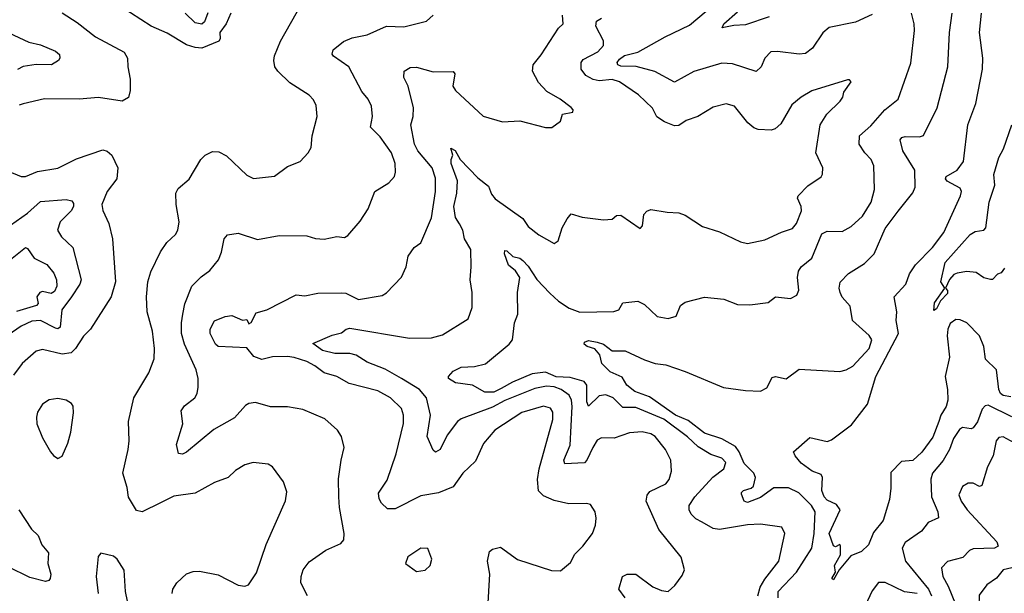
# Model space of a CAD drawing. Extents: x 1443846 to 1577407, y 839182 to 927291.
# Tile 51 of 256: x 1491848 to 1496430, y 847126 to 849795. Entities that reach past the tile are written whole.
import ezdxf

# ---------------------------------------------------------------- set-up
doc = ezdxf.new("R2010")
doc.units = 0

msp = doc.modelspace()

# ---------------------------------------------------------------- linework, layer by layer
at = {"layer": '0CON20XD'}
for points in [[(1492830.9, 849825), (1492809.1, 849775), (1492779.3, 849735), (1492781.5, 849705), (1492774.7, 849695.3), (1492695, 849662.7), (1492664.7, 849664.7), (1492625, 849677.5), (1492535, 849731.9), (1492460, 849765), (1492315, 849857.3)], [(1492556.9, 847125), (1492560, 847145), (1492580, 847175), (1492625, 847216.7), (1492655, 847227.9), (1492685, 847228.8), (1492771.3, 847211.3), (1492865, 847164), (1492895, 847158.8), (1492912.5, 847165), (1492949.4, 847220.6), (1492995, 847353.8), (1493084.4, 847555.6), (1493091.7, 847598.3), (1493076, 847645), (1493025, 847714.2), (1493005, 847727.5), (1492935, 847734), (1492895.8, 847724.2), (1492852.7, 847697.3), (1492817.5, 847665), (1492755, 847642), (1492665, 847591.5), (1492565, 847577.5), (1492503.3, 847546.7), (1492417.5, 847505), (1492391.7, 847511.7), (1492354, 847574), (1492348.8, 847618.8), (1492327.5, 847685), (1492353.1, 847795), (1492357.5, 847835), (1492354.3, 847925.7), (1492378.6, 848035), (1492448.3, 848151.7), (1492473.4, 848216.6), (1492475.4, 848265), (1492465.5, 848345), (1492441.1, 848435), (1492438.1, 848505), (1492444.3, 848575), (1492458.3, 848621.7), (1492504, 848715), (1492532.1, 848757.9), (1492573.8, 848795), (1492584.2, 848815), (1492590.8, 848855), (1492575.6, 848935), (1492575, 848987.5), (1492585, 849010), (1492637.2, 849052.8), (1492690.6, 849145), (1492711.4, 849165), (1492745, 849181.8), (1492775, 849179.5), (1492810.8, 849160.8), (1492905, 849071.2), (1492936.1, 849056.1), (1493033.4, 849066.6), (1493095, 849112), (1493153.3, 849135), (1493191.2, 849175), (1493205, 849200), (1493208.6, 849255), (1493233.1, 849345), (1493227.1, 849395), (1493215, 849421.2), (1493195, 849444), (1493105, 849501.4), (1493050, 849555), (1493035.7, 849575.7), (1493030.6, 849605), (1493033.6, 849626.4), (1493061.9, 849695), (1493160.7, 849869.3)], [(1495815, 849819.2), (1495736.8, 849783.2), (1495615, 849758.6), (1495585, 849734.2), (1495537.8, 849662.2), (1495505, 849637.5), (1495475, 849634.6), (1495375, 849647.3), (1495343.3, 849645), (1495315.8, 849615), (1495298.8, 849575), (1495275.7, 849554.3), (1495165, 849589.1), (1495115, 849591.8), (1494985, 849553.8), (1494895, 849504.4), (1494803.1, 849553.1), (1494716.2, 849576.2), (1494645, 849578.8), (1494631.4, 849585), (1494629.1, 849595), (1494638.9, 849611.1), (1494662, 849628), (1494725, 849643.3), (1494851.8, 849715), (1494965, 849769.4), (1495042.4, 849835)], [(1492045, 849827.1), (1492115, 849782), (1492201.2, 849715), (1492333.6, 849643.6), (1492350, 849615), (1492351.1, 849575), (1492362.7, 849517.3), (1492362.5, 849465), (1492355, 849433.3), (1492324.2, 849415.8), (1492215, 849433.1), (1492125, 849424.4), (1491963.7, 849426.3), (1491865, 849403.3), (1491845, 849396.7)], [(1493188.1, 847115), (1493156.5, 847175), (1493157.3, 847205), (1493167.5, 847235), (1493195, 847271.9), (1493273, 847327), (1493342.1, 847357.9), (1493356.2, 847375), (1493358, 847405), (1493335.6, 847525), (1493332.9, 847575), (1493331.3, 847658.7), (1493344.3, 847745.7), (1493358, 847805), (1493346.2, 847855), (1493327.5, 847885), (1493267.4, 847937.4), (1493165, 847981.9), (1493095, 847993.3), (1493015, 847993.1), (1492945, 848013.1), (1492915, 848009.4), (1492899.4, 848000.6), (1492847.8, 847942.2), (1492752, 847888), (1492625, 847783.3), (1492605, 847772.9), (1492587.3, 847777.3), (1492578.3, 847818.3), (1492606.9, 847915), (1492600, 847975), (1492615, 847998.6), (1492663.8, 848036.2), (1492673.5, 848055), (1492677.9, 848085), (1492678.2, 848125), (1492669.8, 848165), (1492615.2, 848285), (1492601.6, 848335), (1492600.5, 848385), (1492606.9, 848425), (1492617.2, 848472.8), (1492649.1, 848555), (1492691.9, 848598.1), (1492732.6, 848627.4), (1492773.1, 848676.9), (1492787.4, 848712.6), (1492799.2, 848775), (1492815, 848794.5), (1492865, 848801.1), (1492955, 848772.2), (1493055, 848790), (1493185, 848789.2), (1493225, 848777.5), (1493265, 848774), (1493324.4, 848785.6), (1493358.8, 848781.2), (1493375, 848790.8), (1493432.4, 848857.6), (1493469.4, 848915), (1493501.4, 848995), (1493565.8, 849035), (1493592.5, 849065), (1493597.1, 849085), (1493595.6, 849125), (1493578.6, 849175), (1493525, 849249.2), (1493480, 849295), (1493489.4, 849345), (1493485, 849392.5), (1493470, 849425), (1493440.4, 849460.4), (1493380.4, 849575), (1493308.8, 849625), (1493302.5, 849635), (1493307.1, 849655), (1493355, 849693.8), (1493395, 849710.4), (1493465.5, 849724.5), (1493555, 849764.2), (1493635, 849762), (1493741.7, 849788.3), (1493772, 849815)], [(1492723.9, 849826.1), (1492707.5, 849785), (1492695, 849774.4), (1492665, 849780), (1492617.5, 849825)], [(1494027.3, 847055), (1494036.5, 847215), (1494025.5, 847275), (1494035, 847321.2), (1494048.6, 847331.4), (1494085, 847341.2), (1494165, 847282.9), (1494323, 847233), (1494365, 847230), (1494410.6, 847269.4), (1494431.1, 847308.9), (1494468, 847345), (1494513.3, 847405), (1494527.5, 847442.5), (1494531.2, 847475), (1494525.9, 847505.9), (1494505, 847538.8), (1494485, 847544), (1494402.7, 847542.7), (1494335, 847557.3), (1494285, 847578.9), (1494262.3, 847602.3), (1494258.2, 847655), (1494265.4, 847705), (1494328.6, 847935), (1494328.6, 847968.6), (1494318.1, 847988.1), (1494285, 847996.5), (1494185, 847966.7), (1494059.4, 847885), (1494006.4, 847823.6), (1493968.9, 847741.1), (1493910.8, 847685), (1493865, 847621.1), (1493796.5, 847593.5), (1493715, 847579.2), (1493595, 847518.9), (1493559.4, 847519.4), (1493532.1, 847545), (1493521.2, 847565), (1493517.4, 847592.6), (1493558, 847652), (1493600.4, 847775), (1493634.6, 847915.4), (1493634.5, 847955), (1493625, 847985.8), (1493573.3, 848035), (1493515, 848068.8), (1493381.7, 848101.7), (1493324, 848135), (1493265, 848151.1), (1493222.2, 848185), (1493184.3, 848204.3), (1493126.1, 848223.9), (1493095, 848227.6), (1493025, 848226.6), (1492975, 848214.5), (1492937.5, 848227.5), (1492905, 848268.5), (1492771.2, 848275), (1492758.6, 848285), (1492734.3, 848335), (1492734.4, 848355), (1492755, 848394), (1492805, 848414.5), (1492835, 848418.2), (1492885, 848397.5), (1492905, 848400), (1492915, 848380), (1492925, 848386.7), (1492948.3, 848431.7), (1492998, 848445), (1493135, 848514.3), (1493175, 848510), (1493235, 848521.8), (1493345, 848524.5), (1493365, 848521.8), (1493425, 848493.3), (1493535, 848512), (1493555.7, 848524.3), (1493625, 848596.2), (1493646.7, 848645), (1493655.8, 848694.2), (1493683.8, 848735), (1493715, 848756.7), (1493765, 848872.5), (1493782.9, 848995), (1493782.6, 849057.4), (1493768.1, 849105), (1493700.8, 849185), (1493685.6, 849215), (1493668.9, 849305), (1493679.4, 849345), (1493680, 849385), (1493655.8, 849485), (1493636.2, 849525), (1493636.7, 849555), (1493665, 849572), (1493695, 849574.3), (1493771.5, 849551.5), (1493865, 849553.8), (1493872.3, 849542.3), (1493863.3, 849485), (1493875.7, 849465), (1494005, 849346), (1494095, 849318.8), (1494175, 849323.8), (1494295, 849293.8), (1494325, 849293.8), (1494365, 849323.3), (1494374.2, 849355.8), (1494422.5, 849365), (1494423.3, 849375), (1494415, 849386.7), (1494363.8, 849425), (1494300.7, 849460.7), (1494261.9, 849501.9), (1494234.6, 849555), (1494237.3, 849585), (1494275, 849631.4), (1494355.4, 849754.6), (1494377.5, 849775), (1494374.3, 849815)], [(1494665.7, 847105.7), (1494635.6, 847145), (1494652.5, 847205), (1494675, 847215.6), (1494715, 847215.5), (1494795, 847155.6), (1494835, 847138.6), (1494865, 847134.2), (1494896.8, 847163.2), (1494930.9, 847209.1), (1494942, 847235), (1494926.2, 847295), (1494822.7, 847422.7), (1494764, 847555), (1494768, 847582), (1494779.7, 847600.3), (1494854.2, 847635), (1494870.9, 847655), (1494880.5, 847695), (1494877.9, 847745), (1494853.5, 847795), (1494805.5, 847855), (1494785, 847868), (1494745, 847877.1), (1494685, 847873.3), (1494615, 847848.5), (1494555, 847849.1), (1494535, 847839.1), (1494514.7, 847805), (1494487.6, 847745), (1494476.4, 847733.6), (1494385, 847728.6), (1494380.7, 847745), (1494409.3, 847815), (1494419.3, 847995), (1494416, 848025), (1494405, 848048.6), (1494368, 848075), (1494335, 848087.1), (1494299.7, 848090.3), (1494245, 848079.2), (1494105, 848022.5), (1494047.8, 847992.2), (1493902.1, 847937.9), (1493885.3, 847924.7), (1493837.7, 847862.3), (1493805, 847795.8), (1493783.2, 847783.2), (1493772.7, 847792.7), (1493743.9, 847855), (1493760.2, 847955), (1493741.4, 848035), (1493709.1, 848075), (1493625, 848125.2), (1493548.1, 848168.1), (1493465, 848201.4), (1493413.4, 848233.4), (1493385, 848242.4), (1493315, 848242.3), (1493257.5, 848255), (1493212.5, 848287.5), (1493302.6, 848327.4), (1493345, 848338.1), (1493368, 848355), (1493385, 848359.2), (1493662.4, 848312.4), (1493765, 848314.6), (1493815, 848328.1), (1493935, 848402.5), (1493954.3, 848455), (1493953.6, 848525), (1493944.5, 848585), (1493949.6, 848645), (1493946.8, 848725), (1493918.5, 848775), (1493910.7, 848815), (1493895.3, 848845), (1493876.8, 848875), (1493867.8, 848925), (1493882.9, 848987.1), (1493886.1, 849045), (1493855.3, 849125), (1493855.5, 849144.5), (1493864, 849165), (1493855, 849197.5), (1493875, 849186.2), (1493898.1, 849145), (1493979.4, 849059.4), (1494029.6, 849019.6), (1494043.3, 848983.3), (1494061.1, 848961.1), (1494189.2, 848869.2), (1494215, 848832.9), (1494263.3, 848793.3), (1494335, 848753.3), (1494353.6, 848766.4), (1494373.2, 848826.8), (1494395, 848868.8), (1494415, 848892), (1494465, 848875.8), (1494565, 848864.2), (1494605, 848866.7), (1494625, 848883.8), (1494645, 848886), (1494735, 848823.8), (1494746.2, 848835), (1494752.3, 848887.7), (1494765.9, 848904.1), (1494785, 848912), (1494860.9, 848899.1), (1494915, 848895.6), (1494945, 848885.6), (1495025, 848831.9), (1495105, 848807.1), (1495201.7, 848761.7), (1495235, 848754), (1495315, 848770), (1495393.4, 848806.6), (1495445, 848822.5), (1495463.4, 848846.6), (1495486, 848905), (1495484.7, 848925), (1495467.8, 848965), (1495470.8, 848975), (1495515, 849022), (1495577.1, 849062.9), (1495584.1, 849075.9), (1495585.8, 849105), (1495552.9, 849175), (1495572.9, 849305), (1495604, 849355), (1495666.7, 849415), (1495678.8, 849435), (1495683, 849457), (1495716.7, 849505), (1495710, 849515), (1495700, 849515), (1495535, 849464.4), (1495484.2, 849435), (1495440.9, 849399.1), (1495389.5, 849310.5), (1495363.2, 849286.8), (1495345, 849280), (1495285, 849283.5), (1495265, 849291.1), (1495236.5, 849315), (1495175, 849393.1), (1495135, 849403.6), (1495075, 849388.2), (1495004.2, 849345), (1494948.8, 849325), (1494915, 849302.9), (1494895, 849301.1), (1494849.2, 849319.2), (1494813.4, 849343.4), (1494793.1, 849383.1), (1494726.9, 849445), (1494639.5, 849505), (1494605, 849516.4), (1494545, 849510.3), (1494516.4, 849516.4), (1494482.7, 849535), (1494461.5, 849565), (1494461.5, 849595), (1494469.9, 849610.1), (1494538.9, 849645), (1494565.3, 849675), (1494565, 849695.7), (1494528.9, 849765), (1494531.9, 849788.1), (1494555, 849801.2)], [(1495377.7, 847105), (1495377.4, 847135), (1495462.3, 847225), (1495533.8, 847336.2), (1495545.2, 847404.8), (1495549.4, 847505), (1495533.2, 847535), (1495473.3, 847593.3), (1495425, 847617.5), (1495356.9, 847616.9), (1495295, 847571.4), (1495235, 847549.2), (1495220, 847555), (1495207.7, 847587.7), (1495206.7, 847595), (1495216, 847604), (1495251.4, 847615), (1495262.3, 847625), (1495272.6, 847665), (1495264.2, 847685), (1495219.7, 847729.7), (1495196.3, 847785), (1495178.6, 847808.6), (1495115, 847844.5), (1495035, 847870.9), (1494959.3, 847929.3), (1494900.5, 847955), (1494779.6, 848039.6), (1494710.6, 848065), (1494673.1, 848095), (1494651, 848131), (1494596.4, 848156.4), (1494557.5, 848195), (1494548.1, 848235), (1494525, 848264.2), (1494488, 848275), (1494474.3, 848285), (1494475.7, 848295), (1494495, 848301.9), (1494535.2, 848295.2), (1494564.3, 848285), (1494605, 848253.8), (1494665, 848253.8), (1494755, 848211.8), (1494805, 848195.4), (1494855, 848189.6), (1494945, 848158.5), (1495123.8, 848083.8), (1495225, 848068.9), (1495295, 848066.7), (1495325, 848081.9), (1495349.3, 848130.7), (1495365, 848134), (1495415, 848123.3), (1495475, 848168.8), (1495665, 848158.6), (1495693.3, 848165), (1495725, 848182.9), (1495800.9, 848265), (1495813.3, 848305), (1495801.4, 848325), (1495723.3, 848395), (1495711.9, 848461.9), (1495675, 848504.3), (1495665.5, 848525), (1495661.8, 848545), (1495666.8, 848573.2), (1495705, 848614.5), (1495779.1, 848660.9), (1495824.7, 848705.3), (1495875, 848822.5), (1495935.9, 848904.1), (1496005, 848988.6), (1496015.4, 849015), (1496012.9, 849095), (1495958.2, 849185), (1495945.7, 849235), (1495953.5, 849246.5), (1495968.4, 849251.6), (1496035, 849249.2), (1496053.8, 849256.2), (1496118.2, 849385), (1496167.5, 849575), (1496174.4, 849735), (1496187.9, 849825)], [(1495335, 849807.3), (1495225, 849770.5), (1495171.7, 849768.3), (1495117, 849757), (1495124.3, 849775), (1495188.9, 849831.1)], [(1496460.8, 848040.8), (1496425, 848046.8), (1496412.5, 848055), (1496403.7, 848075), (1496393, 848165), (1496343.1, 848215), (1496334.1, 848275), (1496315, 848324.1), (1496255.4, 848385), (1496225, 848399.1), (1496205, 848400), (1496178.7, 848381.3), (1496166.8, 848355), (1496164, 848324), (1496175.3, 848225), (1496154.1, 848135), (1496166.2, 848075), (1496166.4, 848025), (1496159, 847995), (1496135, 847955.4), (1496124.7, 847924.7), (1496097.4, 847852.6), (1496046.8, 847783.2), (1496005, 847744.5), (1495951.1, 847738.9), (1495901.4, 847688.6), (1495902.1, 847615), (1495895, 847562.5), (1495865.8, 847465), (1495821.3, 847408.7), (1495798.7, 847351.3), (1495765, 847321.2), (1495715, 847301.2), (1495660.8, 847235), (1495635, 847188.8), (1495626.7, 847195), (1495644.2, 847225), (1495640, 847255), (1495667.1, 847305), (1495668, 847345), (1495665, 847352.5), (1495645, 847342.5), (1495635, 847347.5), (1495614.5, 847405), (1495666.4, 847515), (1495648.7, 847538.7), (1495605, 847559), (1495591, 847575), (1495581.2, 847605), (1495584.3, 847665), (1495578.4, 847678.4), (1495535.5, 847695), (1495485, 847732.3), (1495456.1, 847765), (1495449.2, 847785), (1495525, 847850.7), (1495605, 847833.1), (1495625, 847840.6), (1495719.4, 847910.6), (1495793.3, 848006.7), (1495832.7, 848135), (1495938, 848335), (1495926.7, 848395), (1495929.6, 848435), (1495916.7, 848505), (1495971.5, 848565), (1495988.3, 848611.7), (1496016.2, 848655), (1496095.5, 848735), (1496148.9, 848805), (1496226.7, 848975), (1496231.1, 848995), (1496225, 849011.4), (1496163.9, 849043.9), (1496156.7, 849055), (1496160, 849065), (1496210.6, 849095), (1496239.4, 849135), (1496260.5, 849305), (1496297.3, 849405), (1496328.8, 849565), (1496330.4, 849615), (1496314.1, 849735), (1496323.6, 849825)], [(1495780.9, 849175), (1495754.7, 849215), (1495756.4, 849255), (1495808.5, 849301.5), (1495874.4, 849375), (1495935.6, 849425), (1495995, 849592.5), (1496012.2, 849745), (1496010.5, 849775), (1495998.1, 849825)], [(1491775, 849744.3), (1491890.7, 849690.7), (1491945, 849677.8), (1492015, 849647.9), (1492033.3, 849633.3), (1492034.4, 849615), (1492028.1, 849605), (1491996.7, 849585), (1491925, 849586.2), (1491865, 849577.6), (1491837.2, 849562.8)], [(1496430.5, 848639.5), (1496415, 848616.7), (1496398.8, 848611.2), (1496375, 848586.2), (1496365, 848586), (1496334.1, 848594.1), (1496298.8, 848618.8), (1496255, 848623.3), (1496210, 848615), (1496195, 848610), (1496175, 848586.2), (1496156.7, 848545), (1496165.7, 848535), (1496165, 848521.2), (1496132.6, 848487.4), (1496115, 848450), (1496102.2, 848442.2), (1496105, 848477.1), (1496152.5, 848545), (1496134.7, 848575), (1496154.3, 848665), (1496271.4, 848795), (1496295, 848808.9), (1496334, 848816), (1496343.9, 848826.1), (1496359.2, 848945), (1496385.8, 849025), (1496381.5, 849075), (1496405, 849153.8), (1496425.8, 849194.2), (1496464.5, 849305)], [(1491791.1, 849091.1), (1491855, 849065.6), (1491875, 849065.6), (1491931.4, 849088.6), (1492025, 849103.3), (1492112.9, 849147.1), (1492235, 849190), (1492255, 849183.3), (1492277.1, 849165), (1492305.5, 849105), (1492300.8, 849055), (1492255.4, 848995), (1492230.9, 848935), (1492235, 848906.7), (1492263.6, 848846.4), (1492280.6, 848775), (1492294.3, 848575), (1492274.2, 848505), (1492176.9, 848355), (1492145, 848321.9), (1492108.2, 848265), (1492088.2, 848245), (1492045, 848238.9), (1491955, 848260.5), (1491925, 848252.2), (1491860, 848195), (1491818.8, 848141.2)], [(1495283.5, 847115), (1495294.1, 847155), (1495315, 847192.1), (1495380.8, 847275), (1495408.1, 847405), (1495394.2, 847434.2), (1495295, 847448.1), (1495235, 847445.4), (1495105, 847423.6), (1495075, 847427.8), (1495023.3, 847456.7), (1494995, 847472.9), (1494972.5, 847495), (1494963.1, 847515), (1494963.3, 847535), (1494989.1, 847575), (1495073, 847667), (1495125.3, 847704.7), (1495134.3, 847735), (1495116, 847755), (1495065, 847772.5), (1495005, 847807.1), (1494955, 847854.7), (1494845, 847935.5), (1494715, 847990.4), (1494655, 847990.8), (1494609.2, 848035), (1494575, 848049.8), (1494545, 848044.7), (1494495, 847997.1), (1494487.4, 848017.4), (1494486.5, 848095), (1494475, 848112.2), (1494409.5, 848129.5), (1494345, 848133.1), (1494295, 848154.2), (1494233.1, 848146.9), (1494141.5, 848108.5), (1494088.8, 848078.8), (1494055, 848062.2), (1494012.6, 848062.6), (1493955, 848094.7), (1493876.2, 848105), (1493843.8, 848125), (1493843.3, 848135), (1493865, 848159.5), (1493902.4, 848177.6), (1493965, 848181.1), (1494015, 848193.5), (1494125.5, 848285), (1494140.9, 848305), (1494150.6, 848385), (1494165.6, 848425), (1494164.4, 848525), (1494175.3, 848595), (1494155, 848625.6), (1494122, 848652), (1494103.8, 848705), (1494105, 848720.8), (1494115, 848719.2), (1494143.2, 848693.2), (1494175, 848685.2), (1494190, 848675), (1494215, 848648.8), (1494255, 848586.7), (1494315, 848522.7), (1494355.5, 848485.5), (1494405, 848453.2), (1494454.7, 848434.7), (1494613.3, 848436.7), (1494636.2, 848445), (1494655, 848476.7), (1494725, 848485.4), (1494755, 848470), (1494815, 848414.4), (1494865, 848404.3), (1494903.3, 848415), (1494923.3, 848465), (1494945, 848480), (1495035, 848504), (1495125, 848494.3), (1495189.1, 848469.1), (1495245, 848467.8), (1495330.3, 848479.7), (1495365, 848505.7), (1495435, 848498), (1495465, 848513.8), (1495474.1, 848535.9), (1495466.9, 848595), (1495471.9, 848625), (1495485, 848645.7), (1495535, 848685.7), (1495581.5, 848798.5), (1495605, 848810.5), (1495675, 848810), (1495716.8, 848833.2), (1495769.9, 848880.1), (1495810, 848945), (1495826.2, 849005), (1495822.2, 849115), (1495810.6, 849145), (1495780.9, 849175)], [(1491805, 848838.6), (1491884.6, 848895), (1491945, 848949.3), (1492065, 848957.9), (1492091.4, 848951.4), (1492099.1, 848939.1), (1492098.7, 848925), (1492087.7, 848905), (1492036, 848855), (1492023.5, 848815), (1492043.3, 848785), (1492095.6, 848735), (1492133.9, 848585), (1492127.3, 848565), (1492089.2, 848505), (1492043.7, 848445), (1492035.9, 848364.1), (1492025, 848356.9), (1492015, 848360), (1491945, 848395.7), (1491905, 848392.6), (1491855, 848368.7), (1491775, 848312.6)], [(1491775, 848654.2), (1491875, 848734.3), (1491885, 848730.8), (1491916, 848686), (1491975, 848655.5), (1492006.9, 848615), (1492019.1, 848585), (1492020.6, 848555), (1492010.4, 848529.6), (1491995, 848520.2), (1491955, 848529.5), (1491941.1, 848525), (1491927.5, 848505), (1491934.6, 848475), (1491925.6, 848465), (1491832.7, 848437.3)], [(1492025, 847753.8), (1492045.8, 847764.2), (1492072, 847825), (1492085.7, 847875), (1492098.6, 847965), (1492097.1, 847997.1), (1492089.5, 848009.5), (1492064.1, 848024.1), (1492025, 848032.5), (1491985, 848025.8), (1491955, 848005.8), (1491930.9, 847969.1), (1491925.8, 847945), (1491928.6, 847915), (1491955, 847848.8), (1491991.2, 847785), (1492005, 847766.7), (1492025, 847753.8)], [(1496465, 847947.6), (1496355, 848001.2), (1496341.3, 847998.7), (1496326.7, 847983.3), (1496305.6, 847924.4), (1496285, 847896.5), (1496275, 847891.1), (1496235, 847897.3), (1496221.5, 847888.5), (1496193.4, 847846.6), (1496174.1, 847795.9), (1496146, 847744), (1496095.4, 847685), (1496087.3, 847657.3), (1496091.6, 847575), (1496120.8, 847505), (1496122.9, 847477.1), (1496076, 847455), (1496044.2, 847415), (1495967.8, 847362.2), (1495954.1, 847335.9), (1495970, 847275), (1496077, 847145), (1496090.5, 847115)], [(1496475, 847826.8), (1496425, 847853.5), (1496405, 847850.6), (1496391.8, 847835), (1496377.5, 847765), (1496351.5, 847715), (1496325, 847628), (1496315, 847623.1), (1496285, 847638.9), (1496261.4, 847638.6), (1496235, 847622.9), (1496218.2, 847585), (1496229.1, 847555), (1496257.3, 847515), (1496394.5, 847365), (1496400.8, 847345), (1496385, 847336.4), (1496285, 847333.6), (1496268.6, 847325), (1496237, 847293), (1496165, 847274.5), (1496137.5, 847245), (1496143.3, 847205), (1496169, 847159), (1496203, 847075)], [(1491843.8, 847515), (1491902.5, 847425), (1491934.7, 847394.7), (1491951.8, 847351.8), (1491982.7, 847315), (1491978.4, 847265), (1491993.5, 847215), (1491990.6, 847195), (1491983.8, 847185), (1491968.8, 847181.2), (1491895, 847199.2), (1491795, 847249.8)], [(1492365.7, 847015), (1492340, 847135), (1492334.1, 847234.1), (1492301.2, 847285), (1492285, 847298.8), (1492225, 847312.5), (1492213.3, 847296.7), (1492204, 847205), (1492213.8, 847125)], [(1493695, 847227.5), (1493735, 847233.8), (1493758, 847255), (1493766, 847285), (1493747.5, 847335), (1493715, 847336.2), (1493654.1, 847295.9), (1493643.8, 847265), (1493695, 847227.5)], [(1496465, 847244.7), (1496424.8, 847235.2), (1496393.9, 847196.1), (1496348.1, 847165), (1496312.4, 847117.6), (1496311.1, 847065), (1496360, 846975), (1496356.4, 846915), (1496361.9, 846895), (1496419.8, 846795), (1496458.9, 846741.1)], [(1496025, 847124.5), (1495965, 847133.3), (1495875, 847176.8), (1495845, 847175.7), (1495815, 847138.2), (1495781.9, 847068.1)]]:
    msp.add_lwpolyline(points, dxfattribs=at)

doc.saveas('drawing.dxf')
